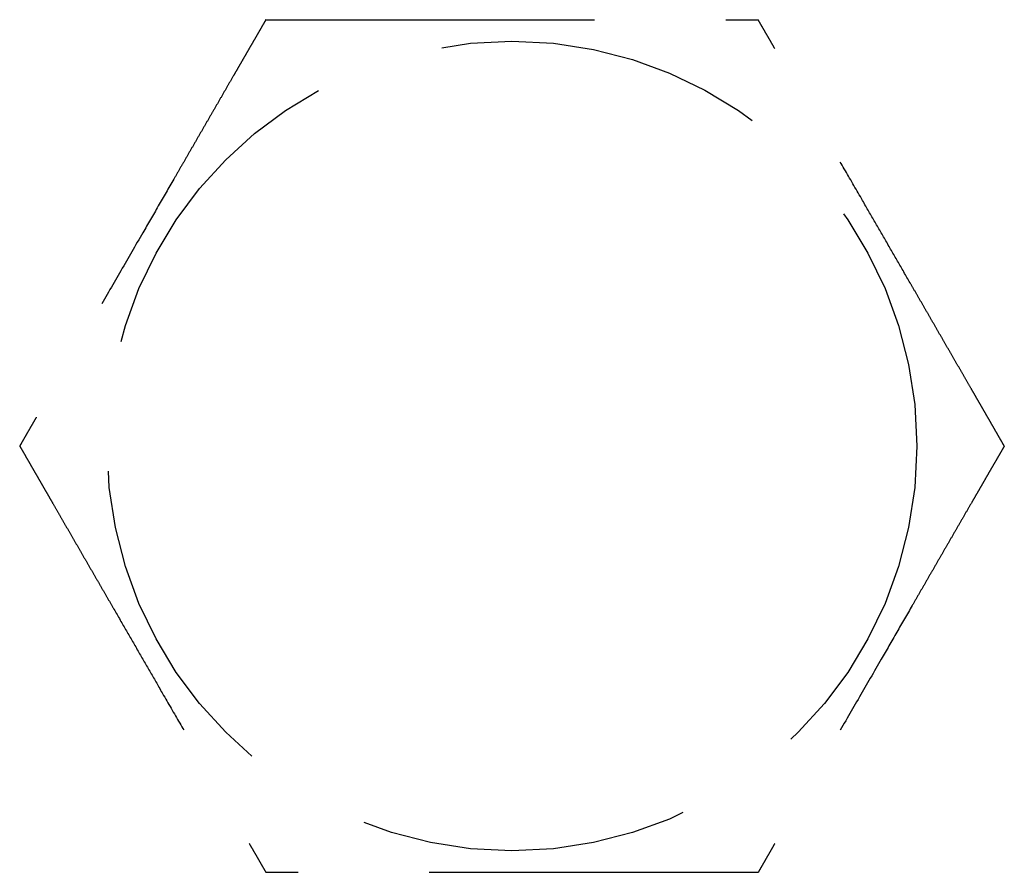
# Model space of a CAD drawing. Header units: millimetres. Extents: x 42975 to 708721, y 118172 to 172014.
# Tile 102 of 256: x 323223 to 323238, y 147688 to 147701. Entities that reach past the tile are written whole.
import ezdxf

# ---------------------------------------------------------------- set-up
doc = ezdxf.new("R2010")
doc.units = ezdxf.units.MM
doc.linetypes.add('ГТО-1 Пунктир', pattern=[7, 5, -2])
doc.layers.add('ГТО-2_Размеры_035', color=2, linetype='Continuous', lineweight=35)
doc.layers.add('ОГОС_Пунктир_025', color=151, linetype='ГТО-1 Пунктир', lineweight=25)

# ---------------------------------------------------------------- blocks, each defined once
blk = doc.blocks.new('ОГСО_Затвор_План')
at = {"layer": 'ОГОС_Пунктир_025'}
blk.add_circle((-1044.17, 57.5), 6.172, dxfattribs=at)
blk.add_circle((-1044.17, 57.5), 6.172, dxfattribs=at)
for points, knots in [([(-1047.923, 64), (-1047.924, 63.999), (-1047.925, 63.997), (-1047.927, 63.992), (-1047.93, 63.988), (-1047.934, 63.982), (-1047.938, 63.974), (-1047.943, 63.965), (-1047.95, 63.954), (-1047.957, 63.94), (-1047.966, 63.925), (-1047.976, 63.909), (-1047.986, 63.891), (-1047.999, 63.869), (-1048.014, 63.843), (-1048.031, 63.813), (-1048.05, 63.78), (-1048.069, 63.747), (-1048.089, 63.712), (-1048.11, 63.676), (-1048.135, 63.632), (-1048.165, 63.581), (-1048.199, 63.522), (-1048.234, 63.461), (-1048.27, 63.399), (-1048.306, 63.336), (-1048.343, 63.272), (-1048.381, 63.206), (-1048.436, 63.112), (-1048.507, 62.989), (-1048.595, 62.835), (-1048.685, 62.68), (-1048.775, 62.524), (-1048.866, 62.367), (-1048.958, 62.208), (-1049.049, 62.049), (-1049.141, 61.89), (-1049.233, 61.73), (-1049.374, 61.487), (-1049.563, 61.16), (-1049.831, 60.695), (-1050.132, 60.173), (-1050.387, 59.732), (-1050.563, 59.428), (-1050.659, 59.261), (-1050.755, 59.094), (-1050.851, 58.929), (-1050.946, 58.765), (-1051.039, 58.602), (-1051.12, 58.462), (-1051.188, 58.344), (-1051.243, 58.249), (-1051.298, 58.155), (-1051.344, 58.075), (-1051.381, 58.01), (-1051.41, 57.96), (-1051.439, 57.91), (-1051.467, 57.862), (-1051.494, 57.815), (-1051.52, 57.77), (-1051.542, 57.732), (-1051.561, 57.699), (-1051.577, 57.671), (-1051.592, 57.646), (-1051.606, 57.621), (-1051.619, 57.599), (-1051.63, 57.579), (-1051.639, 57.563), (-1051.647, 57.55), (-1051.653, 57.539), (-1051.659, 57.528), (-1051.664, 57.52), (-1051.669, 57.512), (-1051.672, 57.507), (-1051.674, 57.504), (-1051.675, 57.501), (-1051.675, 57.501), (-1051.676, 57.5)], [0, 0, 0, 0, 0.004183, 0.008798, 0.014277, 0.021052, 0.029555, 0.040217, 0.053196, 0.068474, 0.085817, 0.104991, 0.125761, 0.147894, 0.180988, 0.216154, 0.253227, 0.292043, 0.332438, 0.374248, 0.417309, 0.483329, 0.551509, 0.621608, 0.693385, 0.766598, 0.841007, 0.916369, 0.992445, 1.16744, 1.344595, 1.523627, 1.704251, 1.886185, 2.069143, 2.252842, 2.436999, 2.621329, 2.805548, 3.279758, 3.752764, 4.418916, 5.086098, 5.279545, 5.472705, 5.665157, 5.856476, 6.046242, 6.23403, 6.419418, 6.531407, 6.641933, 6.750592, 6.856976, 6.916916, 6.975717, 7.033125, 7.088886, 7.142748, 7.194455, 7.243755, 7.276849, 7.308455, 7.338404, 7.366526, 7.392651, 7.41661, 7.433191, 7.448323, 7.461896, 7.473799, 7.483921, 7.492153, 7.498384, 7.502503, 7.504448, 7.505534, 7.505534, 7.505534, 7.505534]), ([(-1047.923, 64), (-1047.924, 63.999), (-1047.925, 63.997), (-1047.927, 63.992), (-1047.93, 63.988), (-1047.934, 63.982), (-1047.938, 63.974), (-1047.943, 63.965), (-1047.95, 63.954), (-1047.957, 63.94), (-1047.966, 63.925), (-1047.976, 63.909), (-1047.986, 63.891), (-1047.999, 63.869), (-1048.014, 63.843), (-1048.031, 63.813), (-1048.05, 63.78), (-1048.069, 63.747), (-1048.089, 63.712), (-1048.11, 63.676), (-1048.135, 63.632), (-1048.165, 63.581), (-1048.199, 63.522), (-1048.234, 63.461), (-1048.27, 63.399), (-1048.306, 63.336), (-1048.343, 63.272), (-1048.381, 63.206), (-1048.436, 63.112), (-1048.507, 62.989), (-1048.595, 62.835), (-1048.685, 62.68), (-1048.775, 62.524), (-1048.866, 62.367), (-1048.958, 62.208), (-1049.049, 62.049), (-1049.141, 61.89), (-1049.233, 61.73), (-1049.374, 61.487), (-1049.563, 61.16), (-1049.831, 60.695), (-1050.132, 60.173), (-1050.387, 59.732), (-1050.563, 59.428), (-1050.659, 59.261), (-1050.755, 59.094), (-1050.851, 58.929), (-1050.946, 58.765), (-1051.039, 58.602), (-1051.12, 58.462), (-1051.188, 58.344), (-1051.243, 58.249), (-1051.298, 58.155), (-1051.344, 58.075), (-1051.381, 58.01), (-1051.41, 57.96), (-1051.439, 57.91), (-1051.467, 57.862), (-1051.494, 57.815), (-1051.52, 57.77), (-1051.542, 57.732), (-1051.561, 57.699), (-1051.577, 57.671), (-1051.592, 57.646), (-1051.606, 57.621), (-1051.619, 57.599), (-1051.63, 57.579), (-1051.639, 57.563), (-1051.647, 57.55), (-1051.653, 57.539), (-1051.659, 57.528), (-1051.664, 57.52), (-1051.669, 57.512), (-1051.672, 57.507), (-1051.674, 57.504), (-1051.675, 57.501), (-1051.675, 57.501), (-1051.676, 57.5)], [0, 0, 0, 0, 0.004183, 0.008798, 0.014277, 0.021052, 0.029555, 0.040217, 0.053196, 0.068474, 0.085817, 0.104991, 0.125761, 0.147894, 0.180988, 0.216154, 0.253227, 0.292043, 0.332438, 0.374248, 0.417309, 0.483329, 0.551509, 0.621608, 0.693385, 0.766598, 0.841007, 0.916369, 0.992445, 1.16744, 1.344595, 1.523627, 1.704251, 1.886185, 2.069143, 2.252842, 2.436999, 2.621329, 2.805548, 3.279758, 3.752764, 4.418916, 5.086098, 5.279545, 5.472705, 5.665157, 5.856476, 6.046242, 6.23403, 6.419418, 6.531407, 6.641933, 6.750592, 6.856976, 6.916916, 6.975717, 7.033125, 7.088886, 7.142748, 7.194455, 7.243755, 7.276849, 7.308455, 7.338404, 7.366526, 7.392651, 7.41661, 7.433191, 7.448323, 7.461896, 7.473799, 7.483921, 7.492153, 7.498384, 7.502503, 7.504448, 7.505534, 7.505534, 7.505534, 7.505534]), ([(-1047.923, 64), (-1047.922, 64), (-1047.919, 64), (-1047.915, 64), (-1047.911, 64), (-1047.905, 64), (-1047.899, 64), (-1047.891, 64), (-1047.881, 64), (-1047.87, 64), (-1047.857, 64), (-1047.842, 64), (-1047.826, 64), (-1047.809, 64), (-1047.79, 64), (-1047.768, 64), (-1047.741, 64), (-1047.71, 64), (-1047.678, 64), (-1047.644, 64), (-1047.609, 64), (-1047.573, 64), (-1047.536, 64), (-1047.49, 64), (-1047.437, 64), (-1047.376, 64), (-1047.313, 64), (-1047.249, 64), (-1047.184, 64), (-1047.117, 64), (-1047.05, 64), (-1046.982, 64), (-1046.881, 64), (-1046.749, 64), (-1046.584, 64), (-1046.417, 64), (-1046.248, 64), (-1046.079, 64), (-1045.909, 64), (-1045.738, 64), (-1045.566, 64), (-1045.394, 64), (-1045.222, 64), (-1044.98, 64), (-1044.669, 64), (-1044.29, 64), (-1043.911, 64), (-1043.485, 64), (-1043.012, 64), (-1042.622, 64), (-1042.363, 64), (-1042.235, 64), (-1042.108, 64), (-1041.981, 64), (-1041.855, 64), (-1041.729, 64), (-1041.605, 64), (-1041.483, 64), (-1041.374, 64), (-1041.28, 64), (-1041.201, 64), (-1041.122, 64), (-1041.045, 64), (-1040.979, 64), (-1040.923, 64), (-1040.877, 64), (-1040.832, 64), (-1040.789, 64), (-1040.747, 64), (-1040.707, 64), (-1040.668, 64), (-1040.634, 64), (-1040.605, 64), (-1040.581, 64), (-1040.558, 64), (-1040.536, 64), (-1040.516, 64), (-1040.498, 64), (-1040.481, 64), (-1040.467, 64), (-1040.455, 64), (-1040.445, 64), (-1040.436, 64), (-1040.429, 64), (-1040.424, 64), (-1040.42, 64), (-1040.418, 64), (-1040.418, 64), (-1040.417, 64)], [0, 0, 0, 0, 0.003645, 0.007566, 0.012039, 0.017343, 0.023752, 0.031543, 0.040993, 0.052264, 0.065302, 0.079955, 0.096069, 0.113489, 0.132062, 0.151634, 0.180993, 0.211956, 0.244414, 0.278254, 0.313367, 0.349642, 0.386968, 0.425234, 0.484849, 0.546199, 0.609114, 0.67342, 0.738945, 0.805518, 0.872967, 0.94112, 1.009805, 1.173352, 1.338697, 1.50563, 1.673945, 1.843435, 2.013891, 2.185105, 2.356871, 2.528981, 2.701226, 2.8734, 3.253795, 3.633187, 4.011941, 4.390425, 4.911078, 5.431731, 5.559867, 5.687803, 5.81535, 5.942319, 6.068521, 6.193767, 6.317868, 6.440634, 6.561877, 6.642693, 6.722516, 6.801133, 6.878331, 6.953896, 7.000474, 7.046161, 7.090798, 7.134226, 7.176284, 7.216813, 7.255653, 7.292644, 7.318036, 7.342284, 7.365288, 7.386943, 7.407149, 7.425803, 7.442802, 7.456039, 7.467883, 7.478242, 7.487027, 7.494147, 7.499513, 7.503033, 7.504638, 7.505536, 7.505536, 7.505536, 7.505536]), ([(-1047.923, 64), (-1047.922, 64), (-1047.919, 64), (-1047.915, 64), (-1047.911, 64), (-1047.905, 64), (-1047.899, 64), (-1047.891, 64), (-1047.881, 64), (-1047.87, 64), (-1047.857, 64), (-1047.842, 64), (-1047.826, 64), (-1047.809, 64), (-1047.79, 64), (-1047.768, 64), (-1047.741, 64), (-1047.71, 64), (-1047.678, 64), (-1047.644, 64), (-1047.609, 64), (-1047.573, 64), (-1047.536, 64), (-1047.49, 64), (-1047.437, 64), (-1047.376, 64), (-1047.313, 64), (-1047.249, 64), (-1047.184, 64), (-1047.117, 64), (-1047.05, 64), (-1046.982, 64), (-1046.881, 64), (-1046.749, 64), (-1046.584, 64), (-1046.417, 64), (-1046.248, 64), (-1046.079, 64), (-1045.909, 64), (-1045.738, 64), (-1045.566, 64), (-1045.394, 64), (-1045.222, 64), (-1044.98, 64), (-1044.669, 64), (-1044.29, 64), (-1043.911, 64), (-1043.485, 64), (-1043.012, 64), (-1042.622, 64), (-1042.363, 64), (-1042.235, 64), (-1042.108, 64), (-1041.981, 64), (-1041.855, 64), (-1041.729, 64), (-1041.605, 64), (-1041.483, 64), (-1041.374, 64), (-1041.28, 64), (-1041.201, 64), (-1041.122, 64), (-1041.045, 64), (-1040.979, 64), (-1040.923, 64), (-1040.877, 64), (-1040.832, 64), (-1040.789, 64), (-1040.747, 64), (-1040.707, 64), (-1040.668, 64), (-1040.634, 64), (-1040.605, 64), (-1040.581, 64), (-1040.558, 64), (-1040.536, 64), (-1040.516, 64), (-1040.498, 64), (-1040.481, 64), (-1040.467, 64), (-1040.455, 64), (-1040.445, 64), (-1040.436, 64), (-1040.429, 64), (-1040.424, 64), (-1040.42, 64), (-1040.418, 64), (-1040.418, 64), (-1040.417, 64)], [0, 0, 0, 0, 0.003645, 0.007566, 0.012039, 0.017343, 0.023752, 0.031543, 0.040993, 0.052264, 0.065302, 0.079955, 0.096069, 0.113489, 0.132062, 0.151634, 0.180993, 0.211956, 0.244414, 0.278254, 0.313367, 0.349642, 0.386968, 0.425234, 0.484849, 0.546199, 0.609114, 0.67342, 0.738945, 0.805518, 0.872967, 0.94112, 1.009805, 1.173352, 1.338697, 1.50563, 1.673945, 1.843435, 2.013891, 2.185105, 2.356871, 2.528981, 2.701226, 2.8734, 3.253795, 3.633187, 4.011941, 4.390425, 4.911078, 5.431731, 5.559867, 5.687803, 5.81535, 5.942319, 6.068521, 6.193767, 6.317868, 6.440634, 6.561877, 6.642693, 6.722516, 6.801133, 6.878331, 6.953896, 7.000474, 7.046161, 7.090798, 7.134226, 7.176284, 7.216813, 7.255653, 7.292644, 7.318036, 7.342284, 7.365288, 7.386943, 7.407149, 7.425803, 7.442802, 7.456039, 7.467883, 7.478242, 7.487027, 7.494147, 7.499513, 7.503033, 7.504638, 7.505536, 7.505536, 7.505536, 7.505536]), ([(-1036.665, 57.5), (-1036.665, 57.501), (-1036.666, 57.504), (-1036.668, 57.507), (-1036.671, 57.511), (-1036.673, 57.516), (-1036.677, 57.521), (-1036.681, 57.528), (-1036.685, 57.536), (-1036.691, 57.546), (-1036.697, 57.557), (-1036.705, 57.57), (-1036.713, 57.584), (-1036.721, 57.599), (-1036.731, 57.615), (-1036.743, 57.636), (-1036.758, 57.661), (-1036.775, 57.692), (-1036.794, 57.725), (-1036.814, 57.759), (-1036.834, 57.794), (-1036.856, 57.831), (-1036.88, 57.873), (-1036.907, 57.921), (-1036.938, 57.974), (-1036.969, 58.028), (-1037.001, 58.084), (-1037.034, 58.141), (-1037.067, 58.198), (-1037.101, 58.257), (-1037.135, 58.316), (-1037.185, 58.402), (-1037.252, 58.517), (-1037.334, 58.66), (-1037.418, 58.805), (-1037.502, 58.95), (-1037.586, 59.097), (-1037.672, 59.245), (-1037.757, 59.393), (-1037.843, 59.542), (-1037.929, 59.691), (-1038.015, 59.84), (-1038.136, 60.049), (-1038.291, 60.318), (-1038.481, 60.647), (-1038.67, 60.975), (-1038.883, 61.344), (-1039.12, 61.753), (-1039.318, 62.096), (-1039.452, 62.329), (-1039.524, 62.454), (-1039.596, 62.578), (-1039.667, 62.701), (-1039.738, 62.823), (-1039.808, 62.945), (-1039.877, 63.064), (-1039.936, 63.167), (-1039.986, 63.253), (-1040.026, 63.322), (-1040.065, 63.39), (-1040.103, 63.457), (-1040.137, 63.514), (-1040.165, 63.563), (-1040.187, 63.602), (-1040.21, 63.641), (-1040.231, 63.678), (-1040.252, 63.715), (-1040.273, 63.75), (-1040.292, 63.783), (-1040.309, 63.813), (-1040.323, 63.838), (-1040.335, 63.859), (-1040.347, 63.878), (-1040.358, 63.897), (-1040.368, 63.915), (-1040.377, 63.931), (-1040.385, 63.945), (-1040.392, 63.957), (-1040.398, 63.967), (-1040.403, 63.976), (-1040.408, 63.984), (-1040.411, 63.99), (-1040.414, 63.995), (-1040.416, 63.998), (-1040.417, 63.999), (-1040.417, 64), (-1040.417, 64)], [0, 0, 0, 0, 0.003647, 0.00757, 0.012046, 0.017351, 0.023761, 0.031553, 0.041004, 0.052275, 0.065312, 0.079964, 0.096076, 0.113495, 0.132067, 0.151638, 0.185325, 0.221088, 0.258762, 0.298181, 0.33918, 0.381592, 0.425253, 0.48487, 0.546221, 0.609136, 0.673441, 0.738966, 0.805539, 0.872987, 0.941139, 1.009822, 1.173367, 1.33871, 1.505642, 1.673957, 1.843445, 2.013901, 2.185115, 2.356881, 2.528991, 2.701236, 2.87341, 3.253803, 3.633193, 4.011945, 4.390427, 4.91108, 5.431733, 5.575876, 5.719736, 5.863044, 6.005531, 6.146928, 6.286964, 6.425373, 6.561883, 6.642701, 6.722526, 6.801145, 6.878344, 6.95391, 7.000487, 7.046173, 7.090809, 7.134235, 7.176293, 7.21682, 7.255659, 7.292649, 7.318042, 7.34229, 7.365294, 7.38695, 7.407156, 7.425811, 7.442813, 7.456051, 7.467896, 7.478256, 7.487041, 7.49416, 7.499522, 7.503037, 7.504636, 7.505526, 7.505526, 7.505526, 7.505526]), ([(-1036.665, 57.5), (-1036.665, 57.501), (-1036.666, 57.504), (-1036.668, 57.507), (-1036.671, 57.511), (-1036.673, 57.516), (-1036.677, 57.521), (-1036.681, 57.528), (-1036.685, 57.536), (-1036.691, 57.546), (-1036.697, 57.557), (-1036.705, 57.57), (-1036.713, 57.584), (-1036.721, 57.599), (-1036.731, 57.615), (-1036.743, 57.636), (-1036.758, 57.661), (-1036.775, 57.692), (-1036.794, 57.725), (-1036.814, 57.759), (-1036.834, 57.794), (-1036.856, 57.831), (-1036.88, 57.873), (-1036.907, 57.921), (-1036.938, 57.974), (-1036.969, 58.028), (-1037.001, 58.084), (-1037.034, 58.141), (-1037.067, 58.198), (-1037.101, 58.257), (-1037.135, 58.316), (-1037.185, 58.402), (-1037.252, 58.517), (-1037.334, 58.66), (-1037.418, 58.805), (-1037.502, 58.95), (-1037.586, 59.097), (-1037.672, 59.245), (-1037.757, 59.393), (-1037.843, 59.542), (-1037.929, 59.691), (-1038.015, 59.84), (-1038.136, 60.049), (-1038.291, 60.318), (-1038.481, 60.647), (-1038.67, 60.975), (-1038.883, 61.344), (-1039.12, 61.753), (-1039.318, 62.096), (-1039.452, 62.329), (-1039.524, 62.454), (-1039.596, 62.578), (-1039.667, 62.701), (-1039.738, 62.823), (-1039.808, 62.945), (-1039.877, 63.064), (-1039.936, 63.167), (-1039.986, 63.253), (-1040.026, 63.322), (-1040.065, 63.39), (-1040.103, 63.457), (-1040.137, 63.514), (-1040.165, 63.563), (-1040.187, 63.602), (-1040.21, 63.641), (-1040.231, 63.678), (-1040.252, 63.715), (-1040.273, 63.75), (-1040.292, 63.783), (-1040.309, 63.813), (-1040.323, 63.838), (-1040.335, 63.859), (-1040.347, 63.878), (-1040.358, 63.897), (-1040.368, 63.915), (-1040.377, 63.931), (-1040.385, 63.945), (-1040.392, 63.957), (-1040.398, 63.967), (-1040.403, 63.976), (-1040.408, 63.984), (-1040.411, 63.99), (-1040.414, 63.995), (-1040.416, 63.998), (-1040.417, 63.999), (-1040.417, 64), (-1040.417, 64)], [0, 0, 0, 0, 0.003647, 0.00757, 0.012046, 0.017351, 0.023761, 0.031553, 0.041004, 0.052275, 0.065312, 0.079964, 0.096076, 0.113495, 0.132067, 0.151638, 0.185325, 0.221088, 0.258762, 0.298181, 0.33918, 0.381592, 0.425253, 0.48487, 0.546221, 0.609136, 0.673441, 0.738966, 0.805539, 0.872987, 0.941139, 1.009822, 1.173367, 1.33871, 1.505642, 1.673957, 1.843445, 2.013901, 2.185115, 2.356881, 2.528991, 2.701236, 2.87341, 3.253803, 3.633193, 4.011945, 4.390427, 4.91108, 5.431733, 5.575876, 5.719736, 5.863044, 6.005531, 6.146928, 6.286964, 6.425373, 6.561883, 6.642701, 6.722526, 6.801145, 6.878344, 6.95391, 7.000487, 7.046173, 7.090809, 7.134235, 7.176293, 7.21682, 7.255659, 7.292649, 7.318042, 7.34229, 7.365294, 7.38695, 7.407156, 7.425811, 7.442813, 7.456051, 7.467896, 7.478256, 7.487041, 7.49416, 7.499522, 7.503037, 7.504636, 7.505526, 7.505526, 7.505526, 7.505526]), ([(-1051.676, 57.5), (-1051.675, 57.499), (-1051.674, 57.497), (-1051.672, 57.494), (-1051.669, 57.49), (-1051.667, 57.485), (-1051.663, 57.479), (-1051.66, 57.473), (-1051.655, 57.464), (-1051.649, 57.455), (-1051.643, 57.443), (-1051.635, 57.431), (-1051.627, 57.417), (-1051.619, 57.402), (-1051.609, 57.386), (-1051.597, 57.365), (-1051.583, 57.339), (-1051.565, 57.308), (-1051.546, 57.276), (-1051.526, 57.242), (-1051.506, 57.206), (-1051.485, 57.169), (-1051.46, 57.127), (-1051.433, 57.08), (-1051.402, 57.027), (-1051.371, 56.972), (-1051.339, 56.917), (-1051.306, 56.86), (-1051.273, 56.802), (-1051.239, 56.744), (-1051.205, 56.685), (-1051.155, 56.598), (-1051.089, 56.484), (-1051.006, 56.34), (-1050.923, 56.196), (-1050.838, 56.05), (-1050.754, 55.904), (-1050.669, 55.756), (-1050.583, 55.608), (-1050.497, 55.459), (-1050.411, 55.31), (-1050.325, 55.161), (-1050.204, 54.952), (-1050.049, 54.683), (-1049.859, 54.354), (-1049.67, 54.026), (-1049.457, 53.657), (-1049.22, 53.247), (-1049.022, 52.905), (-1048.888, 52.672), (-1048.816, 52.547), (-1048.744, 52.423), (-1048.673, 52.3), (-1048.602, 52.177), (-1048.532, 52.056), (-1048.463, 51.936), (-1048.404, 51.834), (-1048.354, 51.748), (-1048.315, 51.679), (-1048.275, 51.611), (-1048.237, 51.544), (-1048.203, 51.486), (-1048.176, 51.438), (-1048.153, 51.398), (-1048.13, 51.36), (-1048.109, 51.322), (-1048.088, 51.286), (-1048.067, 51.251), (-1048.048, 51.217), (-1048.031, 51.187), (-1048.015, 51.16), (-1048.001, 51.135), (-1047.988, 51.113), (-1047.976, 51.092), (-1047.965, 51.073), (-1047.955, 51.057), (-1047.948, 51.044), (-1047.942, 51.033), (-1047.937, 51.024), (-1047.932, 51.017), (-1047.929, 51.011), (-1047.926, 51.006), (-1047.924, 51.003), (-1047.923, 51.001), (-1047.923, 51.001), (-1047.923, 51)], [0, 0, 0, 0, 0.003647, 0.00757, 0.012046, 0.017351, 0.023761, 0.031553, 0.041004, 0.052275, 0.065313, 0.079965, 0.096077, 0.113495, 0.132067, 0.151638, 0.185324, 0.221085, 0.258757, 0.298174, 0.339171, 0.381581, 0.42524, 0.484856, 0.546207, 0.609121, 0.673427, 0.738952, 0.805525, 0.872973, 0.941125, 1.009809, 1.173356, 1.338701, 1.505634, 1.67395, 1.84344, 2.013896, 2.185112, 2.356878, 2.528989, 2.701235, 2.87341, 3.253803, 3.633193, 4.011945, 4.390427, 4.91108, 5.431733, 5.575876, 5.719737, 5.863045, 6.005532, 6.146929, 6.286966, 6.425374, 6.561883, 6.642698, 6.72252, 6.801136, 6.878333, 6.953897, 7.000475, 7.046163, 7.0908, 7.134229, 7.176287, 7.216817, 7.255658, 7.292649, 7.322166, 7.350103, 7.376298, 7.40059, 7.422815, 7.442813, 7.45605, 7.467893, 7.478252, 7.487037, 7.494156, 7.499519, 7.503037, 7.504639, 7.505534, 7.505534, 7.505534, 7.505534]), ([(-1051.676, 57.5), (-1051.675, 57.499), (-1051.674, 57.497), (-1051.672, 57.494), (-1051.669, 57.49), (-1051.667, 57.485), (-1051.663, 57.479), (-1051.66, 57.473), (-1051.655, 57.464), (-1051.649, 57.455), (-1051.643, 57.443), (-1051.635, 57.431), (-1051.627, 57.417), (-1051.619, 57.402), (-1051.609, 57.386), (-1051.597, 57.365), (-1051.583, 57.339), (-1051.565, 57.308), (-1051.546, 57.276), (-1051.526, 57.242), (-1051.506, 57.206), (-1051.485, 57.169), (-1051.46, 57.127), (-1051.433, 57.08), (-1051.402, 57.027), (-1051.371, 56.972), (-1051.339, 56.917), (-1051.306, 56.86), (-1051.273, 56.802), (-1051.239, 56.744), (-1051.205, 56.685), (-1051.155, 56.598), (-1051.089, 56.484), (-1051.006, 56.34), (-1050.923, 56.196), (-1050.838, 56.05), (-1050.754, 55.904), (-1050.669, 55.756), (-1050.583, 55.608), (-1050.497, 55.459), (-1050.411, 55.31), (-1050.325, 55.161), (-1050.204, 54.952), (-1050.049, 54.683), (-1049.859, 54.354), (-1049.67, 54.026), (-1049.457, 53.657), (-1049.22, 53.247), (-1049.022, 52.905), (-1048.888, 52.672), (-1048.816, 52.547), (-1048.744, 52.423), (-1048.673, 52.3), (-1048.602, 52.177), (-1048.532, 52.056), (-1048.463, 51.936), (-1048.404, 51.834), (-1048.354, 51.748), (-1048.315, 51.679), (-1048.275, 51.611), (-1048.237, 51.544), (-1048.203, 51.486), (-1048.176, 51.438), (-1048.153, 51.398), (-1048.13, 51.36), (-1048.109, 51.322), (-1048.088, 51.286), (-1048.067, 51.251), (-1048.048, 51.217), (-1048.031, 51.187), (-1048.015, 51.16), (-1048.001, 51.135), (-1047.988, 51.113), (-1047.976, 51.092), (-1047.965, 51.073), (-1047.955, 51.057), (-1047.948, 51.044), (-1047.942, 51.033), (-1047.937, 51.024), (-1047.932, 51.017), (-1047.929, 51.011), (-1047.926, 51.006), (-1047.924, 51.003), (-1047.923, 51.001), (-1047.923, 51.001), (-1047.923, 51)], [0, 0, 0, 0, 0.003647, 0.00757, 0.012046, 0.017351, 0.023761, 0.031553, 0.041004, 0.052275, 0.065313, 0.079965, 0.096077, 0.113495, 0.132067, 0.151638, 0.185324, 0.221085, 0.258757, 0.298174, 0.339171, 0.381581, 0.42524, 0.484856, 0.546207, 0.609121, 0.673427, 0.738952, 0.805525, 0.872973, 0.941125, 1.009809, 1.173356, 1.338701, 1.505634, 1.67395, 1.84344, 2.013896, 2.185112, 2.356878, 2.528989, 2.701235, 2.87341, 3.253803, 3.633193, 4.011945, 4.390427, 4.91108, 5.431733, 5.575876, 5.719737, 5.863045, 6.005532, 6.146929, 6.286966, 6.425374, 6.561883, 6.642698, 6.72252, 6.801136, 6.878333, 6.953897, 7.000475, 7.046163, 7.0908, 7.134229, 7.176287, 7.216817, 7.255658, 7.292649, 7.322166, 7.350103, 7.376298, 7.40059, 7.422815, 7.442813, 7.45605, 7.467893, 7.478252, 7.487037, 7.494156, 7.499519, 7.503037, 7.504639, 7.505534, 7.505534, 7.505534, 7.505534]), ([(-1036.665, 57.5), (-1036.665, 57.499), (-1036.667, 57.497), (-1036.669, 57.492), (-1036.672, 57.488), (-1036.675, 57.482), (-1036.68, 57.474), (-1036.685, 57.465), (-1036.691, 57.454), (-1036.699, 57.44), (-1036.708, 57.425), (-1036.717, 57.409), (-1036.728, 57.391), (-1036.74, 57.369), (-1036.755, 57.343), (-1036.773, 57.313), (-1036.791, 57.281), (-1036.811, 57.247), (-1036.831, 57.212), (-1036.852, 57.176), (-1036.877, 57.132), (-1036.907, 57.081), (-1036.941, 57.022), (-1036.976, 56.961), (-1037.011, 56.899), (-1037.048, 56.836), (-1037.085, 56.772), (-1037.123, 56.706), (-1037.177, 56.612), (-1037.249, 56.489), (-1037.337, 56.335), (-1037.427, 56.18), (-1037.517, 56.024), (-1037.608, 55.867), (-1037.699, 55.708), (-1037.791, 55.549), (-1037.883, 55.39), (-1037.975, 55.23), (-1038.116, 54.987), (-1038.304, 54.66), (-1038.573, 54.195), (-1038.874, 53.673), (-1039.129, 53.232), (-1039.304, 52.928), (-1039.401, 52.761), (-1039.497, 52.594), (-1039.593, 52.429), (-1039.687, 52.265), (-1039.781, 52.102), (-1039.862, 51.962), (-1039.93, 51.844), (-1039.985, 51.749), (-1040.039, 51.655), (-1040.085, 51.575), (-1040.123, 51.51), (-1040.152, 51.46), (-1040.181, 51.41), (-1040.209, 51.362), (-1040.236, 51.315), (-1040.261, 51.27), (-1040.284, 51.232), (-1040.303, 51.199), (-1040.318, 51.171), (-1040.333, 51.146), (-1040.347, 51.121), (-1040.36, 51.099), (-1040.372, 51.079), (-1040.381, 51.063), (-1040.388, 51.05), (-1040.395, 51.039), (-1040.401, 51.028), (-1040.406, 51.02), (-1040.41, 51.012), (-1040.413, 51.007), (-1040.415, 51.004), (-1040.417, 51.002), (-1040.417, 51.001), (-1040.417, 51)], [0, 0, 0, 0, 0.004181, 0.008795, 0.014272, 0.021046, 0.029547, 0.040209, 0.053189, 0.068468, 0.085812, 0.104988, 0.12576, 0.147894, 0.180989, 0.216156, 0.253229, 0.292045, 0.332439, 0.374249, 0.417309, 0.483329, 0.551508, 0.621607, 0.693384, 0.766597, 0.841006, 0.916369, 0.992445, 1.16744, 1.344596, 1.523628, 1.704252, 1.886185, 2.069144, 2.252843, 2.436999, 2.621329, 2.805548, 3.279761, 3.75277, 4.418918, 5.086098, 5.279547, 5.47271, 5.665164, 5.856486, 6.046253, 6.234042, 6.419431, 6.531414, 6.641935, 6.750588, 6.856968, 6.91691, 6.975712, 7.033121, 7.088884, 7.142746, 7.194455, 7.243755, 7.276848, 7.308454, 7.338403, 7.366525, 7.392651, 7.41661, 7.433192, 7.448325, 7.461899, 7.473803, 7.483926, 7.492157, 7.498387, 7.502503, 7.504445, 7.505526, 7.505526, 7.505526, 7.505526]), ([(-1036.665, 57.5), (-1036.665, 57.499), (-1036.667, 57.497), (-1036.669, 57.492), (-1036.672, 57.488), (-1036.675, 57.482), (-1036.68, 57.474), (-1036.685, 57.465), (-1036.691, 57.454), (-1036.699, 57.44), (-1036.708, 57.425), (-1036.717, 57.409), (-1036.728, 57.391), (-1036.74, 57.369), (-1036.755, 57.343), (-1036.773, 57.313), (-1036.791, 57.281), (-1036.811, 57.247), (-1036.831, 57.212), (-1036.852, 57.176), (-1036.877, 57.132), (-1036.907, 57.081), (-1036.941, 57.022), (-1036.976, 56.961), (-1037.011, 56.899), (-1037.048, 56.836), (-1037.085, 56.772), (-1037.123, 56.706), (-1037.177, 56.612), (-1037.249, 56.489), (-1037.337, 56.335), (-1037.427, 56.18), (-1037.517, 56.024), (-1037.608, 55.867), (-1037.699, 55.708), (-1037.791, 55.549), (-1037.883, 55.39), (-1037.975, 55.23), (-1038.116, 54.987), (-1038.304, 54.66), (-1038.573, 54.195), (-1038.874, 53.673), (-1039.129, 53.232), (-1039.304, 52.928), (-1039.401, 52.761), (-1039.497, 52.594), (-1039.593, 52.429), (-1039.687, 52.265), (-1039.781, 52.102), (-1039.862, 51.962), (-1039.93, 51.844), (-1039.985, 51.749), (-1040.039, 51.655), (-1040.085, 51.575), (-1040.123, 51.51), (-1040.152, 51.46), (-1040.181, 51.41), (-1040.209, 51.362), (-1040.236, 51.315), (-1040.261, 51.27), (-1040.284, 51.232), (-1040.303, 51.199), (-1040.318, 51.171), (-1040.333, 51.146), (-1040.347, 51.121), (-1040.36, 51.099), (-1040.372, 51.079), (-1040.381, 51.063), (-1040.388, 51.05), (-1040.395, 51.039), (-1040.401, 51.028), (-1040.406, 51.02), (-1040.41, 51.012), (-1040.413, 51.007), (-1040.415, 51.004), (-1040.417, 51.002), (-1040.417, 51.001), (-1040.417, 51)], [0, 0, 0, 0, 0.004181, 0.008795, 0.014272, 0.021046, 0.029547, 0.040209, 0.053189, 0.068468, 0.085812, 0.104988, 0.12576, 0.147894, 0.180989, 0.216156, 0.253229, 0.292045, 0.332439, 0.374249, 0.417309, 0.483329, 0.551508, 0.621607, 0.693384, 0.766597, 0.841006, 0.916369, 0.992445, 1.16744, 1.344596, 1.523628, 1.704252, 1.886185, 2.069144, 2.252843, 2.436999, 2.621329, 2.805548, 3.279761, 3.75277, 4.418918, 5.086098, 5.279547, 5.47271, 5.665164, 5.856486, 6.046253, 6.234042, 6.419431, 6.531414, 6.641935, 6.750588, 6.856968, 6.91691, 6.975712, 7.033121, 7.088884, 7.142746, 7.194455, 7.243755, 7.276848, 7.308454, 7.338403, 7.366525, 7.392651, 7.41661, 7.433192, 7.448325, 7.461899, 7.473803, 7.483926, 7.492157, 7.498387, 7.502503, 7.504445, 7.505526, 7.505526, 7.505526, 7.505526]), ([(-1040.417, 51), (-1040.418, 51), (-1040.421, 51), (-1040.425, 51), (-1040.43, 51), (-1040.435, 51), (-1040.442, 51), (-1040.449, 51), (-1040.459, 51), (-1040.47, 51), (-1040.483, 51), (-1040.498, 51), (-1040.514, 51), (-1040.531, 51), (-1040.55, 51), (-1040.572, 51), (-1040.599, 51), (-1040.63, 51), (-1040.662, 51), (-1040.696, 51), (-1040.731, 51), (-1040.767, 51), (-1040.805, 51), (-1040.85, 51), (-1040.903, 51), (-1040.964, 51), (-1041.027, 51), (-1041.091, 51), (-1041.157, 51), (-1041.223, 51), (-1041.291, 51), (-1041.359, 51), (-1041.459, 51), (-1041.591, 51), (-1041.757, 51), (-1041.923, 51), (-1042.092, 51), (-1042.261, 51), (-1042.431, 51), (-1042.603, 51), (-1042.774, 51), (-1042.946, 51), (-1043.119, 51), (-1043.36, 51), (-1043.671, 51), (-1044.05, 51), (-1044.429, 51), (-1044.855, 51), (-1045.328, 51), (-1045.718, 51), (-1045.977, 51), (-1046.105, 51), (-1046.232, 51), (-1046.359, 51), (-1046.486, 51), (-1046.611, 51), (-1046.735, 51), (-1046.857, 51), (-1046.966, 51), (-1047.06, 51), (-1047.139, 51), (-1047.218, 51), (-1047.295, 51), (-1047.362, 51), (-1047.417, 51), (-1047.463, 51), (-1047.508, 51), (-1047.551, 51), (-1047.593, 51), (-1047.634, 51), (-1047.672, 51), (-1047.706, 51), (-1047.735, 51), (-1047.759, 51), (-1047.782, 51), (-1047.804, 51), (-1047.824, 51), (-1047.843, 51), (-1047.859, 51), (-1047.873, 51), (-1047.885, 51), (-1047.895, 51), (-1047.904, 51), (-1047.911, 51), (-1047.916, 51), (-1047.92, 51), (-1047.922, 51), (-1047.923, 51), (-1047.923, 51)], [0, 0, 0, 0, 0.003647, 0.007571, 0.012047, 0.017353, 0.023764, 0.031557, 0.041008, 0.052279, 0.065318, 0.079971, 0.096085, 0.113504, 0.132077, 0.151649, 0.181007, 0.21197, 0.244428, 0.278268, 0.313382, 0.349657, 0.386983, 0.425249, 0.484864, 0.546215, 0.609129, 0.673435, 0.73896, 0.805534, 0.872982, 0.941135, 1.00982, 1.173367, 1.338711, 1.505645, 1.67396, 1.843449, 2.013905, 2.18512, 2.356886, 2.528995, 2.701241, 2.873415, 3.25381, 3.633202, 4.011956, 4.39044, 4.911093, 5.431746, 5.559882, 5.687818, 5.815365, 5.942334, 6.068536, 6.193782, 6.317882, 6.440649, 6.561892, 6.642708, 6.722531, 6.801149, 6.878346, 6.953911, 7.000488, 7.046175, 7.090812, 7.13424, 7.176298, 7.216827, 7.255667, 7.292659, 7.318051, 7.342301, 7.365304, 7.38696, 7.407166, 7.425819, 7.442817, 7.456052, 7.467893, 7.47825, 7.487032, 7.49415, 7.499514, 7.503033, 7.504638, 7.505536, 7.505536, 7.505536, 7.505536]), ([(-1040.417, 51), (-1040.418, 51), (-1040.421, 51), (-1040.425, 51), (-1040.43, 51), (-1040.435, 51), (-1040.442, 51), (-1040.449, 51), (-1040.459, 51), (-1040.47, 51), (-1040.483, 51), (-1040.498, 51), (-1040.514, 51), (-1040.531, 51), (-1040.55, 51), (-1040.572, 51), (-1040.599, 51), (-1040.63, 51), (-1040.662, 51), (-1040.696, 51), (-1040.731, 51), (-1040.767, 51), (-1040.805, 51), (-1040.85, 51), (-1040.903, 51), (-1040.964, 51), (-1041.027, 51), (-1041.091, 51), (-1041.157, 51), (-1041.223, 51), (-1041.291, 51), (-1041.359, 51), (-1041.459, 51), (-1041.591, 51), (-1041.757, 51), (-1041.923, 51), (-1042.092, 51), (-1042.261, 51), (-1042.431, 51), (-1042.603, 51), (-1042.774, 51), (-1042.946, 51), (-1043.119, 51), (-1043.36, 51), (-1043.671, 51), (-1044.05, 51), (-1044.429, 51), (-1044.855, 51), (-1045.328, 51), (-1045.718, 51), (-1045.977, 51), (-1046.105, 51), (-1046.232, 51), (-1046.359, 51), (-1046.486, 51), (-1046.611, 51), (-1046.735, 51), (-1046.857, 51), (-1046.966, 51), (-1047.06, 51), (-1047.139, 51), (-1047.218, 51), (-1047.295, 51), (-1047.362, 51), (-1047.417, 51), (-1047.463, 51), (-1047.508, 51), (-1047.551, 51), (-1047.593, 51), (-1047.634, 51), (-1047.672, 51), (-1047.706, 51), (-1047.735, 51), (-1047.759, 51), (-1047.782, 51), (-1047.804, 51), (-1047.824, 51), (-1047.843, 51), (-1047.859, 51), (-1047.873, 51), (-1047.885, 51), (-1047.895, 51), (-1047.904, 51), (-1047.911, 51), (-1047.916, 51), (-1047.92, 51), (-1047.922, 51), (-1047.923, 51), (-1047.923, 51)], [0, 0, 0, 0, 0.003647, 0.007571, 0.012047, 0.017353, 0.023764, 0.031557, 0.041008, 0.052279, 0.065318, 0.079971, 0.096085, 0.113504, 0.132077, 0.151649, 0.181007, 0.21197, 0.244428, 0.278268, 0.313382, 0.349657, 0.386983, 0.425249, 0.484864, 0.546215, 0.609129, 0.673435, 0.73896, 0.805534, 0.872982, 0.941135, 1.00982, 1.173367, 1.338711, 1.505645, 1.67396, 1.843449, 2.013905, 2.18512, 2.356886, 2.528995, 2.701241, 2.873415, 3.25381, 3.633202, 4.011956, 4.39044, 4.911093, 5.431746, 5.559882, 5.687818, 5.815365, 5.942334, 6.068536, 6.193782, 6.317882, 6.440649, 6.561892, 6.642708, 6.722531, 6.801149, 6.878346, 6.953911, 7.000488, 7.046175, 7.090812, 7.13424, 7.176298, 7.216827, 7.255667, 7.292659, 7.318051, 7.342301, 7.365304, 7.38696, 7.407166, 7.425819, 7.442817, 7.456052, 7.467893, 7.47825, 7.487032, 7.49415, 7.499514, 7.503033, 7.504638, 7.505536, 7.505536, 7.505536, 7.505536])]:
    blk.add_open_spline(points, degree=3, knots=knots, dxfattribs=at)
blk = doc.blocks.new('A$C1AA538EC')
at = {"layer": 'ГТО-2_Размеры_035', "rotation": 0.0001303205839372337}
blk.add_blockref('ОГСО_Затвор_План', (0, -11100.085), dxfattribs=at)

msp = doc.modelspace()

# ---------------------------------------------------------------- block references
at = {"layer": 'ГТО-2_Размеры_035'}
msp.add_blockref('A$C1AA538EC', (324274.631, 158737.105), dxfattribs=at)

doc.saveas('drawing.dxf')
